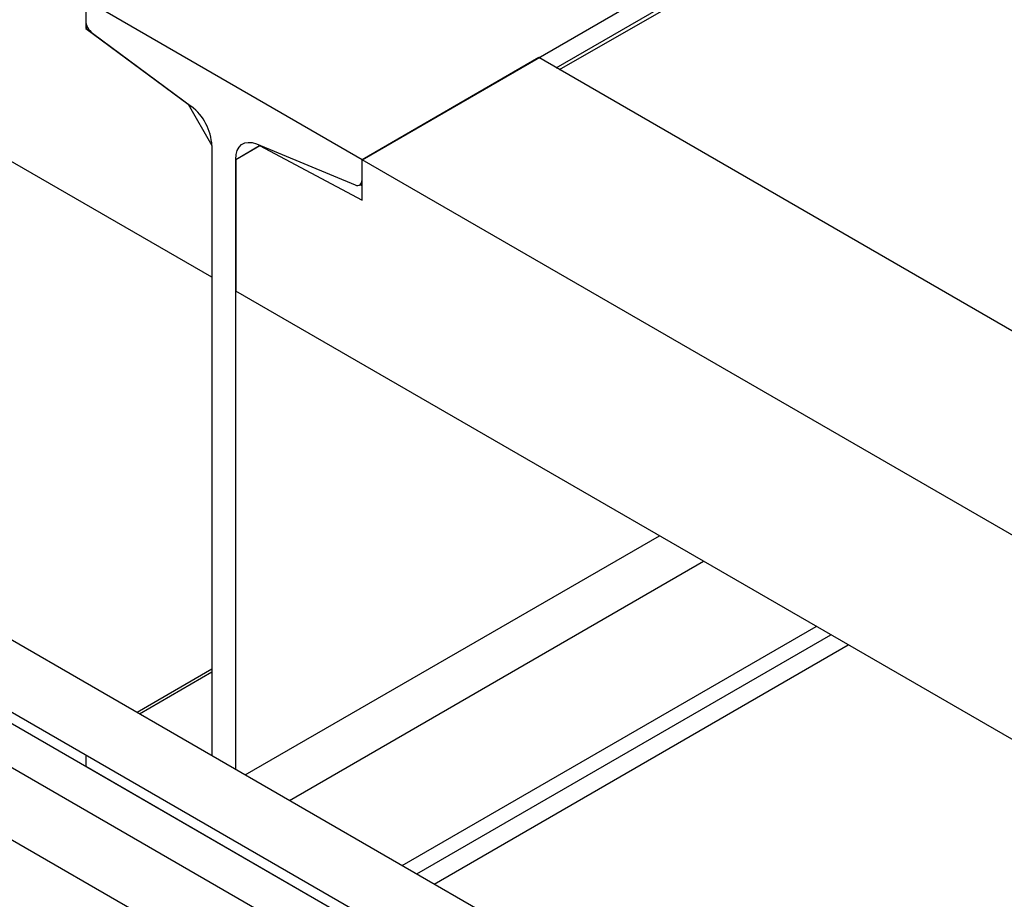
# Model space of a CAD drawing. Header units: millimetres. Extents: x 0 to 25230, y 0 to 17820.
# Tile 48 of 214: x 4639 to 4954, y 11317 to 11599. Entities that reach past the tile are written whole.
import ezdxf

# ---------------------------------------------------------------- set-up
doc = ezdxf.new("R2010")
doc.units = ezdxf.units.MM
doc.linetypes.add('SLD-Sólida', pattern=[0])
doc.layers.add('REFERÊNCIAS', color=9, linetype='SLD-Sólida')

msp = doc.modelspace()

# ---------------------------------------------------------------- linework, layer by layer
at = {"color": 7, "linetype": 'SLD-Sólida', "lineweight": 25, "ltscale": 30}
for p, q in [((4797.06, 11307.2), (3192.92, 12233.25)), ((3182.93, 12215.93), (4787.06, 11289.88)), ((4761.71, 11286.79), (3740.22, 11876.48)), ((3730.23, 11859.16), (4751.71, 11269.47))]:
    msp.add_line(p, q, dxfattribs=at)
at = {"layer": 'REFERÊNCIAS', "linetype": 'SLD-Sólida', "lineweight": 25, "ltscale": 30}
for p, q in [((4748.17, 11553.73), (9301.93, 14182.56)), ((3580.41, 11982.9), (4787.45, 11286.09)), ((4700.15, 11516.12), (4123.01, 11849.3)), ((4810.32, 11583.16), (5066.01, 11730.76)), ((4811.37, 11582.55), (5066.24, 11729.69)), ((4659.78, 11604.75), (4659.78, 11595.68)), ((4748.17, 11553.73), (4659.78, 11604.75)), ((4659.78, 11604.75), (4659.78, 11598.3)), ((4660.39, 11596.04), (4659.78, 11595.68)), ((4659.78, 11595.68), (4692.52, 11571.48)), ((4661.95, 11594.17), (4693.58, 11570.79)), ((4804.73, 11586.38), (4748.17, 11553.73)), ((5355.5, 11268.43), (4804.73, 11586.38)), ((4692.58, 11571.52), (4692.52, 11571.48)), ((4692.52, 11571.48), (4700.15, 11558.25)), ((4700.15, 11558.26), (4700.15, 11363.15)), ((4700.15, 11558.25), (4700.15, 11516.12)), ((4707.79, 11553.85), (4715.51, 11558.31)), ((4707.79, 11553.84), (4715.43, 11558.25)), ((4714.37, 11558.79), (4746, 11545.65)), ((4715.52, 11558.31), (4715.43, 11558.25)), ((4715.43, 11558.25), (4748.17, 11540.78)), ((4707.79, 11358.74), (4707.79, 11553.85)), ((4707.79, 11553.84), (4707.79, 11511.71)), ((4748.17, 11540.78), (4748.17, 11553.73)), ((5298.93, 11235.78), (4748.17, 11553.73)), ((4748.17, 11547.27), (4748.17, 11553.73)), ((4747.43, 11545.64), (4748.17, 11546.07)), ((4747.65, 11545.77), (4748.17, 11545.49)), ((5362.57, 11133.71), (4707.79, 11511.71)), ((4710.81, 11357), (4843.3, 11433.48)), ((4724.95, 11348.84), (4857.44, 11425.32)), ((4761.01, 11328.02), (4893.5, 11404.5)), ((4765.67, 11325.32), (4898.16, 11401.81)), ((4771.26, 11322.1), (4903.75, 11398.58)), ((4700.15, 11390.76), (4676.24, 11376.95)), ((4676.96, 11376.54), (4700.15, 11389.93)), ((4659.78, 11363.36), (4659.78, 11359.79)), ((4659.78, 11359.79), (4748.17, 11308.76))]:
    msp.add_line(p, q, dxfattribs=at)
at = {"layer": 'REFERÊNCIAS', "linetype": 'SLD-Sólida', "lineweight": 25, "ltscale": 30, "flags": 128}
for points in [[(4707.79, 11553.85), (4707.91, 11555.35), (4708.27, 11556.66), (4708.86, 11557.74), (4709.66, 11558.55), (4710.65, 11559.08), (4711.78, 11559.29), (4713.04, 11559.19), (4714.37, 11558.79)], [(4746, 11545.65), (4746.44, 11545.51), (4746.85, 11545.48), (4747.22, 11545.55), (4747.55, 11545.72), (4747.81, 11545.99), (4748.01, 11546.35), (4748.13, 11546.78), (4748.17, 11547.27)]]:
    msp.add_lwpolyline(points, dxfattribs=at)
at = {"layer": 'REFERÊNCIAS', "linetype": 'SLD-Sólida', "lineweight": 25, "ltscale": 900}
for centre, radius, start, end in [((4665.33, 11598.58), 5.56, 182.8744, 232.5131), ((4683.32, 11557.41), 16.86, 2.8744, 52.5131)]:
    msp.add_arc(centre, radius, start, end, dxfattribs=at)

doc.saveas('drawing.dxf')
